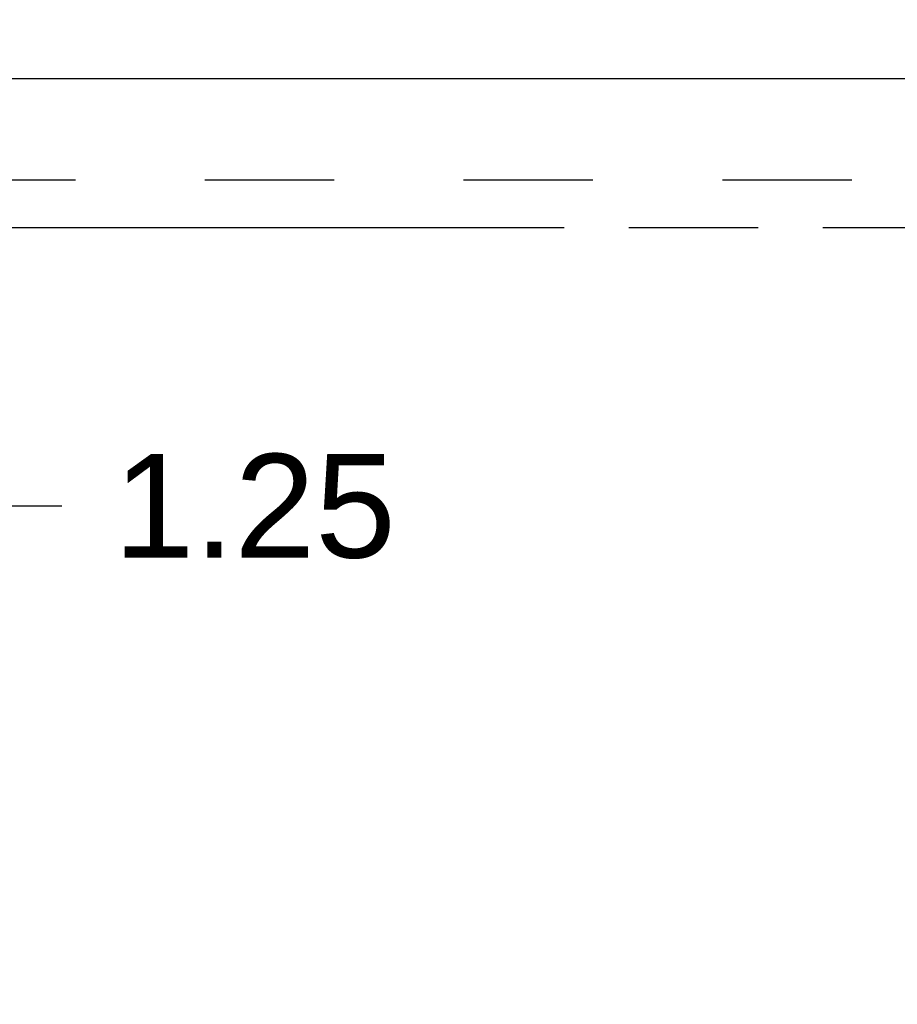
# Model space of a CAD drawing. Header units: inches. Extents: x 0 to 198, y 0 to 128.
# Tile 24 of 102: x 51.63 to 59, y 76.66 to 84.94. Entities that reach past the tile are written whole.
import ezdxf

# ---------------------------------------------------------------- set-up
doc = ezdxf.new("R2010")
doc.units = ezdxf.units.IN
doc.header["$LTSCALE"] = 10.872093
doc.header["$MEASUREMENT"] = 0
doc.linetypes.add('HIDDEN', pattern=[0.2, 0.1, -0.1])
doc.linetypes.add('PHANTOM', pattern=[0.8, 0.45, -0.05, 0.1, -0.05, 0.1, -0.05])
doc.layers.get('0').update_dxf_attribs({"linetype": 'CONTINUOUS'})
for name, color, linetype in [('AVAILABLE_DOOR_SPACE', 7, 'CONTINUOUS'), ('DEFAULT_2', 8, 'HIDDEN'), ('DIMENSIONS', 7, 'CONTINUOUS')]:
    doc.layers.add(name, color=color, linetype=linetype)
doc.styles.get("Standard").update_dxf_attribs({"font": 'arial.ttf'})
doc.dimstyles.new('DIMSTYLE_1', dxfattribs={"dimtxt": 0.872093, "dimasz": 1.162791, "dimexe": 0.09, "dimexo": 0.07, "dimgap": 0.0375, "dimtad": 0, "dimtih": 1, "dimtoh": 1, "dimzin": 4, "dimdsep": 46, "dimtxsty": 'Standard', "dimblk": '_FILLED', "dimblk1": '_FILLED', "dimblk2": '_FILLED', "dimcen": 0.09, "dimazin": 1, "dimtfac": 1, "dimtofl": 0, "dimtmove": 0, "dimatfit": 3, "dimldrblk": '_FILLED', "dimfxl": 0, "dimtolj": 1, "dimtzin": 4, "dimarcsym": 0})

# ---------------------------------------------------------------- blocks, each defined once
blk = doc.blocks.new('_FILLED')
at = {"color": 0, "linetype": 'ByBlock'}
blk.add_solid([(0, 0), (-1, 0.2), (-1, -0.2)], dxfattribs=at)
blk = doc.blocks.new('*D11')
at = {"layer": 'DIMENSIONS', "color": 2, "linetype": 'Continuous'}
for p, q in [((51.2004, 84.442), (51.2004, 86.7676)), ((51.2004, 83.192), (51.2004, 80.8519)), ((51.2004, 80.8519), (51.9828, 80.8519))]:
    blk.add_line(p, q, dxfattribs=at)
at = {"layer": 'DIMENSIONS', "color": 2, "linetype": 'Continuous', "xscale": 1.1627906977, "yscale": 1.1627906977, "zscale": 1.1627906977}
for p, rotation in [((51.2004, 84.442), 270), ((51.2004, 83.192), 90)]:
    blk.add_blockref('_FILLED', p, dxfattribs=dict(at, rotation=rotation))
at = {"layer": 'DIMENSIONS', "color": 2, "linetype": 'Continuous', "insert": (52.4188, 81.2879), "char_height": 0.87209, "width": 2.369888, "attachment_point": 1, "line_spacing_factor": 0.9}
blk.add_mtext('1.25', dxfattribs=at)
blk = doc.blocks.new('*D12')
at = {"layer": 'DIMENSIONS', "color": 2, "linetype": 'Continuous'}
for p, q in [((49.9448, 83.192), (49.9448, 70.9959)), ((49.9448, 57.0556), (49.9448, 69.2517))]:
    blk.add_line(p, q, dxfattribs=at)
at = {"layer": 'DIMENSIONS', "color": 2, "linetype": 'Continuous', "xscale": 1.1627906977, "yscale": 1.1627906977, "zscale": 1.1627906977}
for p, rotation in [((49.9448, 83.192), 90), ((49.9448, 57.0556), 270)]:
    blk.add_blockref('_FILLED', p, dxfattribs=dict(at, rotation=rotation))
at = {"layer": 'DIMENSIONS', "color": 2, "linetype": 'Continuous', "insert": (49.9448, 70.5599), "char_height": 0.87209, "width": 3.047463, "attachment_point": 2, "line_spacing_factor": 0.9}
blk.add_mtext('26.14', dxfattribs=at)

msp = doc.modelspace()

# ---------------------------------------------------------------- linework, layer by layer
at = {"color": 3, "linetype": 'Continuous'}
msp.add_line((65.5348, 84.442), (41.1128, 84.442), dxfattribs=at)
at = {"layer": 'AVAILABLE_DOOR_SPACE', "color": 4, "linetype": 'PHANTOM'}
msp.add_line((42.6128, 83.192), (64.2848, 83.192), dxfattribs=at)
at = {"layer": 'DEFAULT_2', "color": 8, "linetype": 'HIDDEN'}
msp.add_line((89.0628, 83.5901), (42.1628, 83.5901), dxfattribs=at)

# ---------------------------------------------------------------- dimensions: what is measured, and where the dimension line sits
at = {"layer": 'DIMENSIONS', "color": 2, "linetype": 'Continuous'}
for base, p2, angle, picture, middle in [((51.2004, 84.442), (41.1328, 84.442), 90, '*D11', (53.6448, 80.847)), ((49.9448, 57.0556), (64.2848, 57.0556), 270, '*D12', (49.9332, 70.1189))]:
    dim = msp.add_linear_dim(base=base, p1=(64.2848, 83.192), p2=p2, angle=angle, dimstyle='DIMSTYLE_1', dxfattribs=at)
    dim.commit()
    dim.dimension.update_dxf_attribs({"geometry": picture, "text_midpoint": middle, "dimtype": 160})

doc.saveas('drawing.dxf')
